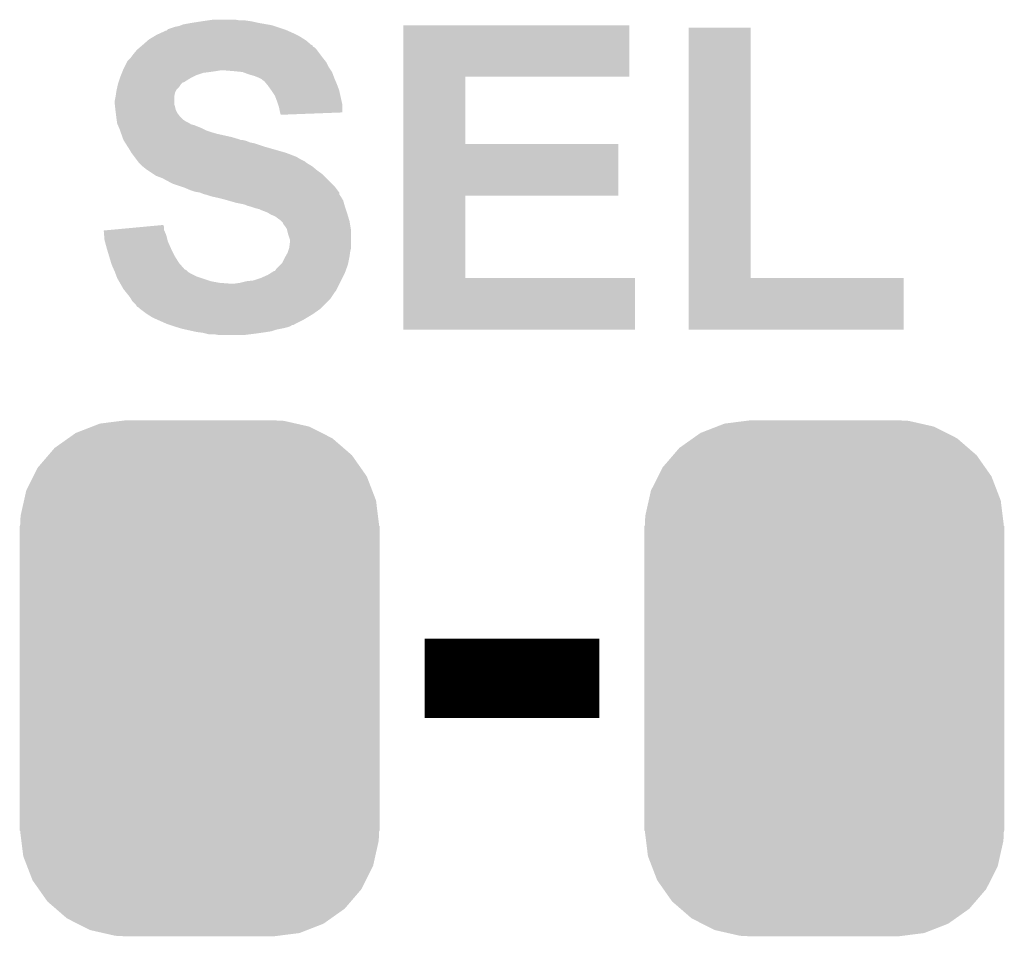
# Model space of a CAD drawing. Extents: x -1.3 to 24.2, y -3.9 to 39.3.
# Tile 16 of 38: x 14.5 to 17.7, y 6 to 8.9. Entities that reach past the tile are written whole.
import ezdxf

# ---------------------------------------------------------------- set-up
doc = ezdxf.new("R2010")
doc.units = 0
doc.layers.get('0').update_dxf_attribs({"linetype": 'CONTINUOUS'})
doc.layers.add('SOLIDSWITCH_7_CLICK_V100_GTO', color=14, linetype='CONTINUOUS')
doc.layers.add('SOLIDSWITCH_7_CLICK_V100_GTS', color=12, linetype='CONTINUOUS')

# ---------------------------------------------------------------- blocks, each defined once
blk = doc.blocks.new('CUSTOM_78')
for points in [[(-0.319682, 0.816338), (-0.251122, 0.82504), (0.308712, 0.816338), (0.27044, 0.82504)], [(-0.251122, 0.82504), (-0.23749, 0.82677), (0.27044, 0.82504), (0.23749, 0.82677)], [(-0.396894, 0.786286), (-0.344522, 0.80667), (0.391508, 0.786286), (0.351232, 0.80667)], [(-0.344522, 0.80667), (-0.319682, 0.816338), (0.351232, 0.80667), (0.308712, 0.816338)], [(-0.464512, 0.738408), (-0.420946, 0.769256), (0.460796, 0.738408), (0.425156, 0.769256)], [(-0.420946, 0.769256), (-0.396894, 0.786286), (0.425156, 0.769256), (0.391508, 0.786286)], [(-0.484594, 0.715032), (-0.464512, 0.738408), (0.4878, 0.715032), (0.460796, 0.738408)], [(-0.5185, 0.67556), (-0.484594, 0.715032), (0.515528, 0.67556), (0.4878, 0.715032)], [(-0.532704, 0.647234), (-0.5185, 0.67556), (0.535424, 0.647234), (0.515528, 0.67556)], [(-0.555636, 0.601496), (-0.532704, 0.647234), (0.55303, 0.601496), (0.535424, 0.647234)], [(-0.562694, 0.569912), (-0.555636, 0.601496), (0.565186, 0.569912), (0.55303, 0.601496)], [(-0.573704, 0.520636), (-0.562694, 0.569912), (0.571254, 0.520636), (0.565186, 0.569912)], [(-0.57531, 0.48768), (-0.573704, 0.520636), (0.57531, 0.48768), (0.571254, 0.520636)], [(-0.57658, -0.48768), (-0.57658, 0.48768), (0.57658, -0.48768), (0.57658, 0.48768)], [(-0.571252, -0.520636), (-0.57531, -0.48768), (0.573704, -0.520636), (0.57531, -0.48768)], [(-0.565186, -0.569912), (-0.571252, -0.520636), (0.562692, -0.569912), (0.573704, -0.520636)], [(-0.553028, -0.601496), (-0.565186, -0.569912), (0.555636, -0.601496), (0.562692, -0.569912)], [(-0.535424, -0.647234), (-0.553028, -0.601496), (0.532702, -0.647234), (0.555636, -0.601496)], [(-0.515526, -0.67556), (-0.535424, -0.647234), (0.5185, -0.67556), (0.532702, -0.647234)], [(-0.4878, -0.715032), (-0.515526, -0.67556), (0.484592, -0.715032), (0.5185, -0.67556)], [(-0.460794, -0.738408), (-0.4878, -0.715032), (0.464512, -0.738408), (0.484592, -0.715032)], [(-0.425156, -0.769256), (-0.460794, -0.738408), (0.420944, -0.769256), (0.464512, -0.738408)], [(-0.391506, -0.786286), (-0.425156, -0.769256), (0.396894, -0.786286), (0.420944, -0.769256)], [(-0.351232, -0.80667), (-0.391506, -0.786286), (0.34452, -0.80667), (0.396894, -0.786286)], [(-0.30871, -0.816338), (-0.351232, -0.80667), (0.319682, -0.816338), (0.34452, -0.80667)], [(-0.27044, -0.82504), (-0.30871, -0.816338), (0.25112, -0.82504), (0.319682, -0.816338)], [(-0.23749, -0.82677), (-0.27044, -0.82504), (0.23749, -0.82677), (0.25112, -0.82504)]]:
    blk.add_solid(points)

msp = doc.modelspace()

# ---------------------------------------------------------------- linework, layer by layer
at = {"layer": 'SOLIDSWITCH_7_CLICK_V100_GTO', "const_width": 0.254}
msp.add_lwpolyline([(15.8242, 6.8326), (16.383, 6.8326)], dxfattribs=at)
at = {"layer": 'SOLIDSWITCH_7_CLICK_V100_GTO'}
for points in [[(15.043144, 8.925558), (15.049502, 8.9281), (15.333982, 8.925558), (15.319582, 8.9281)], [(15.049502, 8.9281), (15.07744, 8.93318), (15.319582, 8.9281), (15.2908, 8.93318)], [(15.07744, 8.93318), (15.11046, 8.93826), (15.2908, 8.93318), (15.267938, 8.93826)], [(15.11046, 8.93826), (15.12824, 8.9408), (15.267938, 8.93826), (15.25016, 8.9408)], [(15.12824, 8.9408), (15.146022, 8.94334), (15.232382, 8.9408), (15.217138, 8.94334)], [(14.965682, 8.89508), (14.976858, 8.90016), (15.41272, 8.89508), (15.40256, 8.90016)], [(14.976858, 8.90016), (14.993624, 8.90778), (15.40256, 8.90016), (15.385414, 8.90778)], [(14.993624, 8.90778), (14.996166, 8.907786), (15.385414, 8.90778), (15.3854, 8.907786)], [(14.996166, 8.907786), (14.9987, 8.91032), (15.3854, 8.907786), (15.379698, 8.91032)], [(14.9987, 8.91032), (15.001244, 8.91286), (15.379698, 8.91032), (15.372078, 8.91286)], [(15.001244, 8.91286), (15.024102, 8.92048), (15.372078, 8.91286), (15.349218, 8.92048)], [(15.024102, 8.92048), (15.036802, 8.923022), (15.349218, 8.92048), (15.341592, 8.923022)], [(15.036802, 8.923022), (15.043144, 8.925558), (15.341592, 8.923022), (15.333982, 8.925558)], [(15.755638, 8.76046), (15.755642, 8.925536), (16.479496, 8.76046), (16.47952, 8.925536)], [(15.755642, 8.925536), (15.755644, 8.92556), (16.47952, 8.925536), (15.755644, 8.92556)], [(16.670024, 8.1153), (16.670042, 8.917916), (16.868164, 8.1153), (16.86814, 8.917916)], [(16.670042, 8.917916), (16.670044, 8.91794), (16.86814, 8.917916), (16.670044, 8.91794)], [(14.91996, 8.86206), (14.937376, 8.8773), (15.460984, 8.86206), (15.443202, 8.8773)], [(14.937376, 8.8773), (14.940282, 8.879842), (15.443202, 8.8773), (15.439134, 8.879842)], [(14.940282, 8.879842), (14.957214, 8.89), (15.439134, 8.879842), (15.422878, 8.89)], [(14.957214, 8.89), (14.965682, 8.89508), (15.422878, 8.89), (15.41272, 8.89508)], [(14.88948, 8.83158), (14.90218, 8.846822), (15.489556, 8.83158), (15.478124, 8.846822)], [(14.90218, 8.846822), (14.905138, 8.849358), (15.478124, 8.846822), (15.47622, 8.849358)], [(14.905138, 8.849358), (14.911066, 8.854438), (15.47622, 8.849358), (15.471138, 8.854438)], [(14.911066, 8.854438), (14.914032, 8.85698), (15.471138, 8.854438), (15.466066, 8.85698)], [(14.914032, 8.85698), (14.91994, 8.862044), (15.466066, 8.85698), (15.463526, 8.862044)], [(14.91994, 8.862044), (14.91996, 8.86206), (15.463526, 8.862044), (15.460984, 8.86206)], [(14.861538, 8.790938), (14.86916, 8.806178), (15.516862, 8.790938), (15.509242, 8.806178)], [(14.86916, 8.806178), (14.871702, 8.811258), (15.509242, 8.806178), (15.505178, 8.811258)], [(14.871702, 8.811258), (14.879318, 8.81888), (15.505178, 8.811258), (15.49908, 8.81888)], [(14.879318, 8.81888), (14.88186, 8.821422), (15.49908, 8.81888), (15.497174, 8.821422)], [(14.88186, 8.821422), (14.88948, 8.83158), (15.497174, 8.821422), (15.489556, 8.83158)], [(14.850872, 8.76554), (14.853918, 8.773158), (15.09268, 8.76554), (15.115538, 8.773158)], [(14.853918, 8.773158), (14.854936, 8.7757), (15.115538, 8.773158), (15.13586, 8.7757)], [(14.854936, 8.7757), (14.855952, 8.77824), (15.13586, 8.7757), (15.15364, 8.77824)], [(14.855952, 8.77824), (14.856968, 8.78078), (15.15364, 8.77824), (15.168878, 8.78078)], [(14.856968, 8.78078), (14.859, 8.78586), (15.523636, 8.78078), (15.520248, 8.78586)], [(14.859, 8.78586), (14.861538, 8.790938), (15.520248, 8.78586), (15.516862, 8.790938)], [(15.2146, 8.77824), (15.184122, 8.78078), (15.525328, 8.77824), (15.523636, 8.78078)], [(15.23998, 8.775702), (15.2146, 8.77824), (15.52702, 8.775702), (15.525328, 8.77824)], [(15.239998, 8.7757), (15.23998, 8.775702), (15.527022, 8.7757), (15.52702, 8.775702)], [(15.26032, 8.76808), (15.239998, 8.7757), (15.529878, 8.76808), (15.527022, 8.7757)], [(14.841222, 8.7376), (14.842912, 8.742674), (15.04442, 8.7376), (15.049494, 8.742674)], [(14.842912, 8.742674), (14.842914, 8.74268), (15.049494, 8.742674), (15.052038, 8.74268)], [(14.842914, 8.74268), (14.847146, 8.75538), (15.052038, 8.74268), (15.072362, 8.75538)], [(14.847146, 8.75538), (14.84884, 8.76046), (15.072362, 8.75538), (15.08252, 8.76046)], [(14.84884, 8.76046), (14.850872, 8.76554), (15.08252, 8.76046), (15.09268, 8.76554)], [(15.2781, 8.763002), (15.26032, 8.76808), (15.531784, 8.763002), (15.529878, 8.76808)], [(15.2908, 8.75792), (15.2781, 8.763002), (15.533688, 8.75792), (15.531784, 8.763002)], [(15.29588, 8.75538), (15.2908, 8.75792), (15.53464, 8.75538), (15.533688, 8.75792)], [(15.300956, 8.752842), (15.29588, 8.75538), (15.535728, 8.752842), (15.53464, 8.75538)], [(15.306034, 8.747766), (15.300956, 8.752842), (15.537904, 8.747766), (15.535728, 8.752842)], [(15.308574, 8.74776), (15.306034, 8.747766), (15.537906, 8.74776), (15.537904, 8.747766)], [(15.317046, 8.7376), (15.308574, 8.74776), (15.54226, 8.7376), (15.537906, 8.74776)], [(15.755634, 8.54456), (15.755638, 8.760436), (15.953764, 8.54456), (15.95374, 8.760436)], [(15.755638, 8.760436), (15.755638, 8.76046), (15.95374, 8.760436), (16.479496, 8.76046)], [(14.8336, 8.69696), (14.835414, 8.709658), (15.02156, 8.69696), (15.0241, 8.709658)], [(14.835414, 8.709658), (14.83614, 8.714738), (15.0241, 8.709658), (15.026638, 8.714738)], [(14.83614, 8.714738), (14.837268, 8.719816), (15.026638, 8.714738), (15.029178, 8.719816)], [(14.837268, 8.719816), (14.838962, 8.727438), (15.029178, 8.719816), (15.036798, 8.727438)], [(14.838962, 8.727438), (14.840656, 8.73506), (15.036798, 8.727438), (15.04188, 8.73506)], [(14.840656, 8.73506), (14.841222, 8.7376), (15.04188, 8.73506), (15.04442, 8.7376)], [(15.32128, 8.73252), (15.317046, 8.7376), (15.544166, 8.73252), (15.54226, 8.7376)], [(15.332168, 8.717278), (15.32128, 8.73252), (15.54988, 8.717278), (15.544166, 8.73252)], [(15.33398, 8.71474), (15.332168, 8.717278), (15.550444, 8.71474), (15.54988, 8.717278)], [(15.344138, 8.699502), (15.33398, 8.71474), (15.553832, 8.699502), (15.550444, 8.71474)], [(14.83106, 8.684262), (14.833598, 8.696958), (15.021562, 8.684262), (15.02156, 8.696958)], [(14.83106, 8.671562), (14.83106, 8.684262), (15.021562, 8.671562), (15.021562, 8.684262)], [(14.833598, 8.696958), (14.8336, 8.69696), (15.02156, 8.696958), (15.02156, 8.69696)], [(15.35176, 8.67918), (15.344138, 8.699502), (15.558348, 8.67918), (15.553832, 8.699502)], [(15.3543, 8.671558), (15.35176, 8.67918), (15.56004, 8.671558), (15.558348, 8.67918)], [(14.831062, 8.671558), (14.83106, 8.671562), (15.021562, 8.671558), (15.021562, 8.671562)], [(14.831908, 8.66394), (14.831062, 8.671558), (15.024098, 8.66394), (15.021562, 8.671558)], [(14.833036, 8.653778), (14.831908, 8.66394), (15.02664, 8.653778), (15.024098, 8.66394)], [(14.8336, 8.6487), (14.833036, 8.653778), (15.029182, 8.6487), (15.02664, 8.653778)], [(14.834236, 8.643622), (14.8336, 8.6487), (15.031722, 8.643622), (15.029182, 8.6487)], [(15.356838, 8.66394), (15.3543, 8.671558), (15.560032, 8.66394), (15.56004, 8.671558)], [(15.35938, 8.65124), (15.356838, 8.66394), (15.56002, 8.65124), (15.560032, 8.66394)], [(15.360652, 8.64616), (15.35938, 8.65124), (15.560016, 8.64616), (15.56002, 8.65124)], [(15.36192, 8.641082), (15.360652, 8.64616), (15.427586, 8.641082), (15.560016, 8.64616)], [(14.835506, 8.63346), (14.834236, 8.643622), (15.039342, 8.63346), (15.031722, 8.643622)], [(14.83614, 8.62838), (14.835506, 8.63346), (15.044422, 8.62838), (15.039342, 8.63346)], [(14.836866, 8.6233), (14.83614, 8.62838), (15.0495, 8.6233), (15.044422, 8.62838)], [(14.837592, 8.61822), (14.836866, 8.6233), (15.057122, 8.61822), (15.0495, 8.6233)], [(14.838318, 8.613138), (14.837592, 8.61822), (15.067282, 8.613138), (15.057122, 8.61822)], [(14.83868, 8.610604), (14.838318, 8.613138), (15.071084, 8.610604), (15.067282, 8.613138)], [(15.36192, 8.638564), (15.36192, 8.641082), (15.36192, 8.638564), (15.427586, 8.641082)], [(14.839772, 8.608058), (14.83868, 8.610604), (15.0749, 8.608058), (15.071084, 8.610604)], [(14.84086, 8.605518), (14.839772, 8.608058), (15.085062, 8.605518), (15.0749, 8.608058)], [(14.845212, 8.59536), (14.84086, 8.605518), (15.11046, 8.59536), (15.085062, 8.605518)], [(14.8463, 8.592818), (14.845212, 8.59536), (15.115546, 8.592818), (15.11046, 8.59536)], [(14.848114, 8.58774), (14.8463, 8.592818), (15.125702, 8.58774), (15.115546, 8.592818)], [(14.849928, 8.58266), (14.848114, 8.58774), (15.14094, 8.58266), (15.125702, 8.58774)], [(14.851744, 8.57758), (14.849928, 8.58266), (15.158718, 8.57758), (15.14094, 8.58266)], [(14.855372, 8.56742), (14.851744, 8.57758), (15.204438, 8.56742), (15.158718, 8.57758)], [(14.858094, 8.5598), (14.855372, 8.56742), (15.22984, 8.5598), (15.204438, 8.56742)], [(14.859, 8.55726), (14.858094, 8.5598), (15.234924, 8.55726), (15.22984, 8.5598)], [(14.859, 8.557258), (14.859, 8.55726), (15.24255, 8.557258), (15.242542, 8.55726)], [(14.860618, 8.554718), (14.859, 8.557258), (15.252702, 8.554718), (15.24255, 8.557258)], [(14.86385, 8.54964), (14.860618, 8.554718), (15.265402, 8.54964), (15.252702, 8.554718)], [(14.865466, 8.547098), (14.86385, 8.54964), (15.2781, 8.547098), (15.265402, 8.54964)], [(14.871932, 8.53694), (14.865466, 8.547098), (15.30858, 8.53694), (15.2781, 8.547098)], [(14.87678, 8.52932), (14.871932, 8.53694), (15.335254, 8.52932), (15.30858, 8.53694)], [(14.884398, 8.516622), (14.87678, 8.52932), (15.3797, 8.516622), (15.335254, 8.52932)], [(15.75563, 8.37946), (15.755634, 8.544536), (16.443936, 8.37946), (16.44396, 8.544536)], [(15.755634, 8.544536), (15.755634, 8.54456), (16.44396, 8.544536), (15.953764, 8.54456)], [(14.893926, 8.50392), (14.884398, 8.516622), (15.412722, 8.50392), (15.3797, 8.516622)], [(14.899642, 8.4963), (14.893926, 8.50392), (15.42542, 8.4963), (15.412722, 8.50392)], [(14.905358, 8.488678), (14.899642, 8.4963), (15.440658, 8.488678), (15.42542, 8.4963)], [(14.90726, 8.486142), (14.905358, 8.488678), (15.443198, 8.486142), (15.440658, 8.488678)], [(14.907262, 8.48614), (14.90726, 8.486142), (15.4432, 8.48614), (15.443198, 8.486142)], [(14.912342, 8.48106), (14.907262, 8.48614), (15.450818, 8.48106), (15.4432, 8.48614)], [(14.91996, 8.47344), (14.912342, 8.48106), (15.46352, 8.47344), (15.450818, 8.48106)], [(14.93266, 8.46328), (14.91996, 8.47344), (15.475712, 8.46328), (15.46352, 8.47344)], [(14.936472, 8.46074), (14.93266, 8.46328), (15.47876, 8.46074), (15.475712, 8.46328)], [(14.955524, 8.448038), (14.936472, 8.46074), (15.496542, 8.448038), (15.47876, 8.46074)], [(14.963138, 8.442962), (14.955524, 8.448038), (15.501618, 8.442962), (15.496542, 8.448038)], [(14.98346, 8.43534), (14.963138, 8.442962), (15.50924, 8.43534), (15.501618, 8.442962)], [(15.016478, 8.41756), (14.98346, 8.43534), (15.52702, 8.41756), (15.50924, 8.43534)], [(15.039346, 8.409938), (15.016478, 8.41756), (15.53464, 8.409938), (15.52702, 8.41756)], [(15.05458, 8.40486), (15.039346, 8.409938), (15.53845, 8.40486), (15.53464, 8.409938)], [(15.072362, 8.39724), (15.05458, 8.40486), (15.544164, 8.39724), (15.53845, 8.40486)], [(15.087598, 8.392162), (15.072362, 8.39724), (15.547972, 8.392162), (15.544164, 8.39724)], [(15.102838, 8.38962), (15.087598, 8.392162), (15.54988, 8.38962), (15.547972, 8.392162)], [(15.102844, 8.389618), (15.102838, 8.38962), (15.54988, 8.389618), (15.54988, 8.38962)], [(15.115538, 8.384542), (15.102844, 8.389618), (15.549884, 8.384542), (15.54988, 8.389618)], [(15.11557, 8.384534), (15.115538, 8.384542), (15.549884, 8.384534), (15.549884, 8.384542)], [(15.1257, 8.381998), (15.11557, 8.384534), (15.551576, 8.381998), (15.549884, 8.384534)], [(15.14094, 8.376922), (15.1257, 8.381998), (15.55496, 8.376922), (15.551576, 8.381998)], [(15.1638, 8.37184), (15.14094, 8.376922), (15.558012, 8.37184), (15.55496, 8.376922)], [(15.18412, 8.36676), (15.1638, 8.37184), (15.56106, 8.36676), (15.558012, 8.37184)], [(15.193004, 8.364222), (15.18412, 8.36676), (15.562582, 8.364222), (15.56106, 8.36676)], [(15.21968, 8.3566), (15.193004, 8.364222), (15.56476, 8.3566), (15.562582, 8.364222)], [(15.755624, 8.1153), (15.75563, 8.379436), (15.953764, 8.1153), (15.95374, 8.379436)], [(15.75563, 8.379436), (15.75563, 8.37946), (15.95374, 8.379436), (16.443936, 8.37946)], [(15.245078, 8.35152), (15.21968, 8.3566), (15.56621, 8.35152), (15.56476, 8.3566)], [(15.257778, 8.346442), (15.245078, 8.35152), (15.56766, 8.346442), (15.56621, 8.35152)], [(15.257786, 8.34644), (15.257778, 8.346442), (15.56766, 8.34644), (15.56766, 8.346442)], [(15.26794, 8.343898), (15.257786, 8.34644), (15.568508, 8.343898), (15.56766, 8.34644)], [(15.283182, 8.33882), (15.26794, 8.343898), (15.5702, 8.33882), (15.568508, 8.343898)], [(15.293338, 8.336282), (15.283182, 8.33882), (15.571046, 8.336282), (15.5702, 8.33882)], [(15.29842, 8.33374), (15.293338, 8.336282), (15.571894, 8.33374), (15.571046, 8.336282)], [(15.318744, 8.32612), (15.29842, 8.33374), (15.574434, 8.32612), (15.571894, 8.33374)], [(15.322976, 8.32358), (15.318744, 8.32612), (15.57528, 8.32358), (15.574434, 8.32612)], [(15.331438, 8.3185), (15.322976, 8.32358), (15.576804, 8.3185), (15.57528, 8.32358)], [(15.344142, 8.31342), (15.331438, 8.3185), (15.578328, 8.31342), (15.576804, 8.3185)], [(15.3543, 8.3058), (15.344142, 8.31342), (15.580614, 8.3058), (15.578328, 8.31342)], [(15.36192, 8.30072), (15.3543, 8.3058), (15.582138, 8.30072), (15.580614, 8.3058)], [(15.36446, 8.29818), (15.36192, 8.30072), (15.5829, 8.29818), (15.582138, 8.30072)], [(15.369534, 8.293106), (15.36446, 8.29818), (15.583746, 8.293106), (15.5829, 8.29818)], [(14.79552, 8.267698), (14.822734, 8.270236), (14.98963, 8.267698), (14.988542, 8.270236)], [(14.796782, 8.252458), (14.79552, 8.267698), (14.99616, 8.252458), (14.98963, 8.267698)], [(14.822734, 8.270236), (14.931682, 8.280396), (14.988542, 8.270236), (14.98854, 8.280396)], [(14.931682, 8.280396), (14.986006, 8.285462), (14.98854, 8.280396), (14.986006, 8.285462)], [(15.36954, 8.290562), (15.369534, 8.293106), (15.58417, 8.290562), (15.583746, 8.293106)], [(15.37716, 8.2804), (15.36954, 8.290562), (15.585864, 8.2804), (15.58417, 8.290562)], [(15.382238, 8.272784), (15.37716, 8.2804), (15.587134, 8.272784), (15.585864, 8.2804)], [(15.383512, 8.267698), (15.382238, 8.272784), (15.58798, 8.267698), (15.587134, 8.272784)], [(15.387322, 8.25246), (15.383512, 8.267698), (15.58798, 8.25246), (15.58798, 8.267698)], [(14.79804, 8.237222), (14.796782, 8.252458), (14.99997, 8.237222), (14.99616, 8.252458)], [(14.799428, 8.232138), (14.79804, 8.237222), (15.00124, 8.232138), (14.99997, 8.237222)], [(15.392398, 8.237222), (15.387322, 8.25246), (15.58798, 8.237222), (15.58798, 8.25246)], [(15.3924, 8.232142), (15.392398, 8.237222), (15.58798, 8.232142), (15.58798, 8.237222)], [(14.80566, 8.20928), (14.799428, 8.232138), (15.0114, 8.20928), (15.00124, 8.232138)], [(14.81328, 8.183882), (14.80566, 8.20928), (15.0241, 8.183882), (15.0114, 8.20928)], [(15.386472, 8.201658), (15.389858, 8.211818), (15.58544, 8.201658), (15.58798, 8.211818)], [(15.389858, 8.211818), (15.38986, 8.211822), (15.58798, 8.211818), (15.58798, 8.211822)], [(15.38986, 8.211822), (15.3924, 8.232142), (15.58798, 8.211822), (15.58798, 8.232142)], [(14.819376, 8.163558), (14.81328, 8.183882), (15.0368, 8.163558), (15.0241, 8.183882)], [(15.367002, 8.163564), (15.37462, 8.178798), (15.578834, 8.163564), (15.581882, 8.178798)], [(15.37462, 8.178798), (15.377524, 8.183882), (15.581882, 8.178798), (15.5829, 8.183882)], [(15.377524, 8.183882), (15.38478, 8.196582), (15.5829, 8.183882), (15.584714, 8.196582)], [(15.38478, 8.196582), (15.386472, 8.201658), (15.584714, 8.196582), (15.58544, 8.201658)], [(14.820898, 8.15848), (14.819376, 8.163558), (15.041246, 8.15848), (15.0368, 8.163558)], [(14.827674, 8.143238), (14.820898, 8.15848), (15.054584, 8.143238), (15.041246, 8.15848)], [(14.828804, 8.140698), (14.827674, 8.143238), (15.059658, 8.140698), (15.054584, 8.143238)], [(14.83106, 8.13562), (14.828804, 8.140698), (15.06474, 8.13562), (15.059658, 8.140698)], [(15.344142, 8.138168), (15.349222, 8.145782), (15.570432, 8.138168), (15.5732, 8.145782)], [(15.349222, 8.145782), (15.361918, 8.15848), (15.5732, 8.145782), (15.577818, 8.15848)], [(15.361918, 8.15848), (15.367002, 8.163564), (15.577818, 8.15848), (15.578834, 8.163564)], [(14.831062, 8.135618), (14.83106, 8.13562), (15.064742, 8.135618), (15.06474, 8.13562)], [(14.833918, 8.128), (14.831062, 8.135618), (15.07744, 8.128), (15.064742, 8.135618)], [(14.836776, 8.12038), (14.833918, 8.128), (15.092682, 8.12038), (15.07744, 8.128)], [(14.83868, 8.1153), (14.836776, 8.12038), (15.107922, 8.1153), (15.092682, 8.12038)], [(14.844486, 8.10514), (14.83868, 8.1153), (15.1384, 8.10514), (15.107922, 8.1153)], [(15.252702, 8.10514), (15.275562, 8.107682), (15.554958, 8.10514), (15.556228, 8.107682)], [(15.275562, 8.107682), (15.298418, 8.1153), (15.556228, 8.107682), (15.560038, 8.1153)], [(15.298418, 8.1153), (15.32128, 8.125462), (15.560038, 8.1153), (15.56512, 8.125462)], [(15.32128, 8.125462), (15.329406, 8.13054), (15.56512, 8.125462), (15.56766, 8.13054)], [(15.329406, 8.13054), (15.341602, 8.13816), (15.56766, 8.13054), (15.57043, 8.13816)], [(15.341602, 8.13816), (15.344142, 8.138168), (15.57043, 8.13816), (15.570432, 8.138168)], [(15.75562, 7.950224), (15.755624, 8.115276), (16.497276, 7.950224), (16.4973, 8.115276)], [(15.755624, 8.115276), (15.755624, 8.1153), (16.4973, 8.115276), (15.953764, 8.1153)], [(16.67002, 7.950224), (16.670024, 8.115276), (17.358336, 7.950224), (17.35836, 8.115276)], [(16.670024, 8.115276), (16.670024, 8.1153), (17.35836, 8.115276), (16.868164, 8.1153)], [(14.84739, 8.10006), (14.844486, 8.10514), (15.16634, 8.10006), (15.1384, 8.10514)], [(14.84884, 8.09752), (14.84739, 8.10006), (15.199358, 8.09752), (15.16634, 8.10006)], [(14.858998, 8.079742), (14.84884, 8.09752), (15.542258, 8.079742), (15.551148, 8.09752)], [(14.863064, 8.074662), (14.858998, 8.079742), (15.539718, 8.074662), (15.542258, 8.079742)], [(15.2146, 8.09752), (15.23238, 8.10006), (15.551148, 8.09752), (15.552418, 8.10006)], [(15.23238, 8.10006), (15.252702, 8.10514), (15.552418, 8.10006), (15.554958, 8.10514)], [(14.865096, 8.07212), (14.863064, 8.074662), (15.53718, 8.07212), (15.539718, 8.074662)], [(14.87932, 8.05434), (14.865096, 8.07212), (15.525326, 8.05434), (15.53718, 8.07212)], [(14.88237, 8.049258), (14.87932, 8.05434), (15.521938, 8.049258), (15.525326, 8.05434)], [(14.886938, 8.041642), (14.88237, 8.049258), (15.514322, 8.041642), (15.521938, 8.049258)], [(14.897098, 8.031482), (14.886938, 8.041642), (15.504162, 8.031482), (15.514322, 8.041642)], [(14.902182, 8.023864), (14.897098, 8.031482), (15.496544, 8.023864), (15.504162, 8.031482)], [(14.907256, 8.021322), (14.902182, 8.023864), (15.494002, 8.021322), (15.496544, 8.023864)], [(14.91234, 8.016242), (14.907256, 8.021322), (15.488922, 8.016242), (15.494002, 8.021322)], [(14.912344, 8.01624), (14.91234, 8.016242), (15.48892, 8.01624), (15.488922, 8.016242)], [(14.932662, 8.001), (14.912344, 8.01624), (15.46715, 8.001), (15.48892, 8.01624)], [(14.936728, 7.99846), (14.932662, 8.001), (15.463522, 7.99846), (15.46715, 8.001)], [(14.95298, 7.988302), (14.936728, 7.99846), (15.44659, 7.988302), (15.463522, 7.99846)], [(14.964414, 7.98322), (14.95298, 7.988302), (15.43812, 7.98322), (15.44659, 7.988302)], [(14.998702, 7.96798), (14.964414, 7.98322), (15.407644, 7.96798), (15.43812, 7.98322)], [(14.998708, 7.967978), (14.998702, 7.96798), (15.407642, 7.967978), (15.407644, 7.96798)], [(15.006322, 7.96544), (14.998708, 7.967978), (15.405096, 7.96544), (15.407642, 7.967978)], [(15.006334, 7.965436), (15.006322, 7.96544), (15.400014, 7.965436), (15.405096, 7.96544)], [(15.02156, 7.96036), (15.006334, 7.965436), (15.392402, 7.96036), (15.400014, 7.965436)], [(15.030022, 7.957822), (15.02156, 7.96036), (15.38478, 7.957822), (15.392402, 7.96036)], [(15.038496, 7.95528), (15.030022, 7.957822), (15.37462, 7.95528), (15.38478, 7.957822)], [(15.046962, 7.95274), (15.038496, 7.95528), (15.361924, 7.95274), (15.37462, 7.95528)], [(15.058402, 7.950198), (15.046962, 7.95274), (15.34922, 7.950198), (15.361924, 7.95274)], [(15.081252, 7.94512), (15.058402, 7.950198), (15.33398, 7.94512), (15.34922, 7.950198)], [(16.497276, 7.9502), (15.75562, 7.950224), (16.497276, 7.9502), (16.497276, 7.950224)], [(17.358336, 7.9502), (16.67002, 7.950224), (17.358336, 7.9502), (17.358336, 7.950224)], [(15.092682, 7.94258), (15.081252, 7.94512), (15.31874, 7.94258), (15.33398, 7.94512)], [(15.112998, 7.94004), (15.092682, 7.94258), (15.30096, 7.94004), (15.31874, 7.94258)], [(15.123158, 7.9375), (15.112998, 7.94004), (15.28318, 7.9375), (15.30096, 7.94004)], [(15.133318, 7.93496), (15.123158, 7.9375), (15.262858, 7.93496), (15.28318, 7.9375)], [(15.166338, 7.93242), (15.151098, 7.93496), (15.242538, 7.93242), (15.262858, 7.93496)]]:
    msp.add_solid(points, dxfattribs=at)

# ---------------------------------------------------------------- block references
at = {"layer": 'SOLIDSWITCH_7_CLICK_V100_GTS'}
for p in [(15.10284, 6.8326), (17.10436, 6.8326)]:
    msp.add_blockref('CUSTOM_78', p, dxfattribs=at)

doc.saveas('drawing.dxf')
